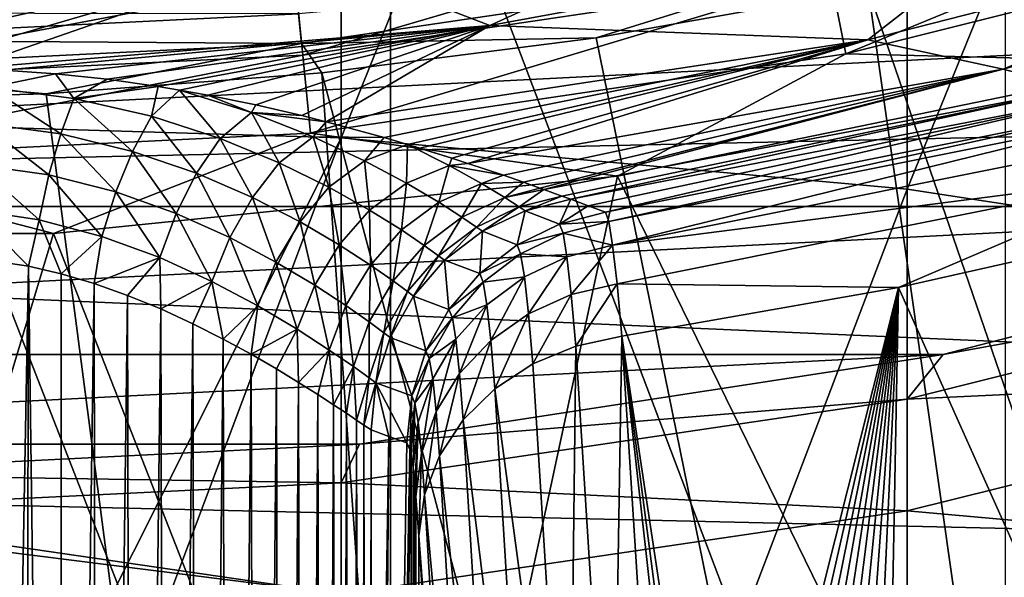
# Model space of a CAD drawing. Header units: metres. Extents: x -22 to 73, y -229 to 22.
# Tile 115 of 256: x 0.54 to 2.65, y -12.72 to -11.53. Entities that reach past the tile are written whole.
import ezdxf

# ---------------------------------------------------------------- set-up
doc = ezdxf.new("R2010")
doc.units = ezdxf.units.M
doc.layers.add('solid_509500_SW0001', color=7, linetype='CONTINUOUS')

msp = doc.modelspace()

# ---------------------------------------------------------------- linework, layer by layer
at = {"layer": 'solid_509500_SW0001'}
for points in [[(1.225214, -8.645655, 302.225677), (0, -11.742296, 304.866394), (0, -11.207863, 304.448029)], [(1.225214, -11.77914, 304.818817), (0, -11.742296, 304.866394), (1.225214, -8.645655, 302.225677)], [(1.225214, -11.77914, 304.818817), (1.225214, -8.645655, 302.225677), (2.438629, -8.764866, 302.09082)], [(2.438629, -11.889318, 304.676483), (1.225214, -11.77914, 304.818817), (2.438629, -8.764866, 302.09082)], [(2.438629, -11.889318, 304.676483), (2.438629, -8.764866, 302.09082), (3.628558, -8.962275, 301.867493)], [(3.628558, -12.071769, 304.440765), (2.438629, -11.889318, 304.676483), (3.628558, -8.962275, 301.867493)], [(16.564871, -11.472904, 0.034086), (-17.07584, -10.697577, 0.034086), (-16.047346, -12.18627, 0.034086)], [(1.330785, -14.237582, 308.443176), (1.330785, -10.862916, 306.002411), (0, -10.824111, 306.052551)], [(0, -13.361526, 307.918732), (1.330785, -14.237582, 308.443176), (0, -10.824111, 306.052551)], [(2.649518, -14.343637, 308.286011), (2.649518, -10.978977, 305.852478), (1.330785, -10.862916, 306.002411)], [(1.330785, -14.237582, 308.443176), (2.649518, -14.343637, 308.286011), (1.330785, -10.862916, 306.002411)], [(2.274327, -11.433814, 120.50412), (3.384085, -11.155834, 120.50412), (2.307207, -11.599112, 120.458946)], [(3.384085, -11.155834, 120.50412), (3.433009, -11.317113, 120.458946), (2.307207, -11.599112, 120.458946)], [(1.13562, -11.380792, 103.574371), (2.260008, -11.211799, 103.574371), (1.544287, -11.53828, 103.8088)], [(2.260008, -11.211799, 103.574371), (2.655632, -11.334212, 103.8088), (1.544287, -11.53828, 103.8088)], [(18.430916, -12.905476), (-18.430916, -12.905476), (-19.485569, -11.250006)], [(19.485569, -11.250006), (18.430916, -12.905476), (-19.485569, -11.250006)], [(1.127167, -11.444324, 120.577904), (2.24348, -11.278734, 120.577904), (1.142666, -11.601681, 120.50412)], [(2.24348, -11.278734, 120.577904), (2.274327, -11.433814, 120.50412), (1.142666, -11.601681, 120.50412)], [(2.354362, -11.569128, 104.071968), (2.655632, -11.334212, 103.8088), (3.494905, -11.277118, 104.071968)], [(2.354362, -11.569128, 104.071968), (3.494905, -11.277118, 104.071968), (2.644871, -11.631691, 104.357529)], [(3.494905, -11.277118, 104.071968), (3.770629, -11.316976, 104.357529), (2.644871, -11.631691, 104.357529)], [(2.354362, -11.569128, 104.071968), (1.544287, -11.53828, 103.8088), (2.655632, -11.334212, 103.8088)], [(2.307207, -11.599112, 120.458946), (3.433009, -11.317113, 120.458946), (3.009032, -11.616614, 120.443748)], [(2.932623, -11.326458, 120.188515), (2.355184, -11.460456, 120.188515), (5.619987, -20.974077, 120.013718)], [(2.644871, -11.631691, 104.357529), (3.770629, -11.316976, 104.357529), (2.803621, -11.673291, 104.658592)], [(1.13562, -11.380792, 103.574371), (0.280228, -11.63123, 103.800003), (0, -11.634605, 103.800003)], [(0.000009, -11.43731, 103.574371), (1.13562, -11.380792, 103.574371), (0, -11.634605, 103.800003)], [(1.13562, -11.380792, 103.574371), (0.417723, -11.631209, 103.805489), (0.280228, -11.63123, 103.800003)], [(1.13562, -11.380792, 103.574371), (1.544287, -11.53828, 103.8088), (0.417723, -11.631209, 103.805489)], [(1.133983, -11.51352, 120.161057), (1.140241, -11.577061, 120.182159), (2.269501, -11.409551, 120.182159)], [(2.269501, -11.409551, 120.182159), (1.140241, -11.577061, 120.182159), (1.771698, -11.565034, 120.188515)], [(2.269501, -11.409551, 120.182159), (1.771698, -11.565034, 120.188515), (2.355184, -11.460456, 120.188515)], [(1.142666, -11.601681, 120.50412), (2.274327, -11.433814, 120.50412), (1.159185, -11.769404, 120.458946)], [(2.274327, -11.433814, 120.50412), (2.307207, -11.599112, 120.458946), (1.159185, -11.769404, 120.458946)], [(1.127167, -11.444324, 120.577904), (1.142666, -11.601681, 120.50412), (0, -11.657816, 120.50412)], [(0, -11.499698, 120.577904), (1.127167, -11.444324, 120.577904), (0, -11.657816, 120.50412)], [(2.355184, -11.460456, 120.188515), (1.771698, -11.565034, 120.188515), (3.77059, -21.384079, 120.013718)], [(2.355184, -11.460456, 120.188515), (3.77059, -21.384079, 120.013718), (5.619987, -20.974077, 120.013718)], [(16.564871, -11.472904, 0.034086), (-16.047346, -12.18627, 0.034086), (15.468911, -12.912601, 0.034086)], [(-4.929452, -11.48697, 164.443756), (-3.742045, -11.926739, 164.443756), (4.929452, -11.48697, 164.443756)], [(-3.742045, -11.926739, 164.443756), (3.742045, -11.926739, 164.443756), (4.929452, -11.48697, 164.443756)], [(0, -11.511687, 120.126259), (0, -11.569229, 120.161057), (1.133983, -11.51352, 120.161057)], [(1.133983, -11.51352, 120.161057), (0, -11.569229, 120.161057), (1.140241, -11.577061, 120.182159)], [(0.500805, -11.63428, 103.814056), (0.417723, -11.631209, 103.805489), (1.544287, -11.53828, 103.8088)], [(0.612329, -11.641983, 103.831947), (0.500805, -11.63428, 103.814056), (1.544287, -11.53828, 103.8088)], [(0.723203, -11.653723, 103.857475), (0.612329, -11.641983, 103.831947), (1.544287, -11.53828, 103.8088)], [(0.832484, -11.669148, 103.890747), (0.723203, -11.653723, 103.857475), (1.544287, -11.53828, 103.8088)], [(0.878286, -11.676702, 103.907249), (0.832484, -11.669148, 103.890747), (1.544287, -11.53828, 103.8088)], [(0.939228, -11.687719, 103.931717), (0.878286, -11.676702, 103.907249), (1.544287, -11.53828, 103.8088)], [(1.042362, -11.708772, 103.980209), (0.939228, -11.687719, 103.931717), (1.544287, -11.53828, 103.8088)], [(1.042362, -11.708772, 103.980209), (1.544287, -11.53828, 103.8088), (1.140576, -11.731542, 104.035835)], [(1.140576, -11.731542, 104.035835), (1.544287, -11.53828, 103.8088), (1.193368, -11.744829, 104.070145)], [(1.193368, -11.744829, 104.070145), (1.544287, -11.53828, 103.8088), (2.354362, -11.569128, 104.071968)], [(0, -11.569229, 120.161057), (0, -11.633077, 120.182159), (1.140241, -11.577061, 120.182159)], [(1.140241, -11.577061, 120.182159), (1.183665, -11.639926, 120.188515), (1.771698, -11.565034, 120.188515)], [(1.771698, -11.565034, 120.188515), (1.183665, -11.639926, 120.188515), (3.77059, -21.384079, 120.013718)], [(1.317213, -11.778747, 104.165459), (1.193368, -11.744829, 104.070145), (2.354362, -11.569128, 104.071968)], [(1.367091, -11.793399, 104.210938), (1.317213, -11.778747, 104.165459), (2.354362, -11.569128, 104.071968)], [(1.393907, -11.80151, 104.237488), (1.367091, -11.793399, 104.210938), (2.354362, -11.569128, 104.071968)], [(1.393907, -11.80151, 104.237488), (2.354362, -11.569128, 104.071968), (1.462238, -11.822879, 104.313133)], [(2.354362, -11.569128, 104.071968), (1.497096, -11.834171, 104.357193), (1.462238, -11.822879, 104.313133)], [(2.354362, -11.569128, 104.071968), (2.644871, -11.631691, 104.357529), (1.497096, -11.834171, 104.357193)], [(1.140241, -11.577061, 120.182159), (0, -11.633077, 120.182159), (0.592593, -11.684937, 120.188515)], [(1.140241, -11.577061, 120.182159), (0.592593, -11.684937, 120.188515), (1.183665, -11.639926, 120.188515)], [(1.142666, -11.601681, 120.50412), (1.159185, -11.769404, 120.458946), (0, -11.826352, 120.458946)], [(0, -11.657816, 120.50412), (1.142666, -11.601681, 120.50412), (0, -11.826352, 120.458946)], [(1.159185, -11.769404, 120.458946), (2.307207, -11.599112, 120.458946), (1.817867, -11.861506, 120.443748)], [(2.307207, -11.599112, 120.458946), (3.009032, -11.616614, 120.443748), (1.817867, -11.861506, 120.443748)], [(0, -11.633077, 120.182159), (0, -11.699954, 120.188515), (0.592593, -11.684937, 120.188515)], [(1.573231, -11.859667, 104.471664), (1.497096, -11.834171, 104.357193), (2.644871, -11.631691, 104.357529)], [(1.616229, -11.874542, 104.55307), (1.573231, -11.859667, 104.471664), (2.644871, -11.631691, 104.357529)], [(1.616229, -11.874542, 104.55307), (2.644871, -11.631691, 104.357529), (1.651273, -11.886919, 104.635254)], [(2.644871, -11.631691, 104.357529), (1.659802, -11.889974, 104.658684), (1.651273, -11.886919, 104.635254)], [(2.644871, -11.631691, 104.357529), (2.803621, -11.673291, 104.658592), (1.659802, -11.889974, 104.658684)], [(1.817867, -11.861506, 120.443748), (3.009032, -11.616614, 120.443748), (2.731303, -13.730986, 120.443748)], [(0.470784, -11.671472, 103.856514), (0.500805, -11.63428, 103.814056), (0.612329, -11.641983, 103.831947)], [(0.470784, -11.671472, 103.856514), (0.612329, -11.641983, 103.831947), (0.652291, -11.694654, 103.899551)], [(1.183665, -11.639926, 120.188515), (0.592593, -11.684937, 120.188515), (1.892496, -21.631334, 120.013718)], [(0.652291, -11.694654, 103.899551), (0.612329, -11.641983, 103.831947), (0.723203, -11.653723, 103.857475)], [(0.652291, -11.694654, 103.899551), (0.723203, -11.653723, 103.857475), (0.832484, -11.669148, 103.890747)], [(1.183665, -11.639926, 120.188515), (1.892496, -21.631334, 120.013718), (3.77059, -21.384079, 120.013718)], [(0.470784, -11.671472, 103.856514), (0.623884, -11.770895, 103.960869), (0.456882, -11.748294, 103.921959)], [(0.470784, -11.671472, 103.856514), (0.652291, -11.694654, 103.899551), (0.623884, -11.770895, 103.960869)], [(0.652291, -11.694654, 103.899551), (0.832484, -11.669148, 103.890747), (0.818286, -11.732794, 103.96772)], [(0.818286, -11.732794, 103.96772), (0.832484, -11.669148, 103.890747), (0.878286, -11.676702, 103.907249)], [(1.698645, -11.904052, 104.800537), (1.659802, -11.889974, 104.658684), (2.803621, -11.673291, 104.658592)], [(1.698645, -11.904052, 104.800537), (2.803621, -11.673291, 104.658592), (1.717892, -11.911056, 104.965096)], [(2.803621, -11.673291, 104.658592), (2.861905, -11.689051, 104.965096), (1.717892, -11.911056, 104.965096)], [(0.592593, -11.684937, 120.188515), (0, -11.699954, 120.188515), (1.892496, -21.631334, 120.013718)], [(0.652291, -11.694654, 103.899551), (0.777639, -11.808249, 104.022766), (0.623884, -11.770895, 103.960869)], [(0.652291, -11.694654, 103.899551), (0.818286, -11.732794, 103.96772), (0.777639, -11.808249, 104.022766)], [(0.818286, -11.732794, 103.96772), (0.878286, -11.676702, 103.907249), (0.965387, -11.780418, 104.056274)], [(1.032738, -11.724768, 104.004074), (0.878286, -11.676702, 103.907249), (0.939228, -11.687719, 103.931717)], [(1.032738, -11.724768, 104.004074), (0.965387, -11.780418, 104.056274), (0.878286, -11.676702, 103.907249)], [(1.032738, -11.724768, 104.004074), (0.939228, -11.687719, 103.931717), (1.042362, -11.708772, 103.980209)], [(1.754775, -11.925028, 106.061821), (1.717892, -11.911056, 104.965096), (2.861905, -11.689051, 104.965096)], [(1.754775, -11.925028, 106.061821), (2.861905, -11.689051, 104.965096), (1.791715, -11.93892, 107.160149)], [(2.939438, -11.709302, 107.160149), (1.791715, -11.93892, 107.160149), (2.861905, -11.689051, 104.965096)], [(0, -11.699954, 120.188515), (0, -21.713963, 120.013718), (1.892496, -21.631334, 120.013718)], [(1.032738, -11.724768, 104.004074), (1.042362, -11.708772, 103.980209), (1.140576, -11.731542, 104.035835)], [(2.939438, -11.709302, 107.160149), (1.798886, -11.958392, 107.411743), (1.791715, -11.93892, 107.160149)], [(2.939438, -11.709302, 107.160149), (2.949342, -11.727778, 107.411819), (1.798886, -11.958392, 107.411743)], [(0.818286, -11.732794, 103.96772), (0.915111, -11.855214, 104.103729), (0.777639, -11.808249, 104.022766)], [(0.818286, -11.732794, 103.96772), (0.965387, -11.780418, 104.056274), (0.915111, -11.855214, 104.103729)], [(1.032738, -11.724768, 104.004074), (1.092254, -11.832633, 104.160843), (0.965387, -11.780418, 104.056274)], [(1.032738, -11.724768, 104.004074), (1.140576, -11.731542, 104.035835), (1.193368, -11.744829, 104.070145)], [(1.032738, -11.724768, 104.004074), (1.193368, -11.744829, 104.070145), (1.164854, -11.776788, 104.117157)], [(1.032738, -11.724768, 104.004074), (1.164854, -11.776788, 104.117157), (1.092254, -11.832633, 104.160843)], [(1.807291, -12.009788, 107.659584), (1.798886, -11.958392, 107.411743), (2.949342, -11.727778, 107.411819)], [(2.964309, -11.77772, 107.65966), (1.807291, -12.009788, 107.659584), (2.949342, -11.727778, 107.411819)], [(1.225214, -11.77914, 304.818817), (0, -14.22024, 306.688843), (0, -11.742296, 304.866394)], [(0.456882, -11.748294, 103.921959), (0.598581, -11.858959, 104.005409), (0.44462, -11.837023, 103.970482)], [(0.456882, -11.748294, 103.921959), (0.623884, -11.770895, 103.960869), (0.598581, -11.858959, 104.005409)], [(1.164854, -11.776788, 104.117157), (1.193368, -11.744829, 104.070145), (1.317213, -11.778747, 104.165459)], [(0, -11.826352, 120.458946), (1.159185, -11.769404, 120.458946), (0.60805, -11.984585, 120.443748)], [(1.225214, -11.77914, 304.818817), (0, -15.041137, 307.252319), (0, -14.22024, 306.688843)], [(1.225214, -15.074804, 307.202423), (0, -15.041137, 307.252319), (1.225214, -11.77914, 304.818817)], [(0.623884, -11.770895, 103.960869), (0.741738, -11.895417, 104.061356), (0.598581, -11.858959, 104.005409)], [(1.159185, -11.769404, 120.458946), (1.817867, -11.861506, 120.443748), (0.60805, -11.984585, 120.443748)], [(0.623884, -11.770895, 103.960869), (0.777639, -11.808249, 104.022766), (0.741738, -11.895417, 104.061356)], [(0.965387, -11.780418, 104.056274), (1.034932, -11.90707, 104.200142), (0.915111, -11.855214, 104.103729)], [(0.965387, -11.780418, 104.056274), (1.092254, -11.832633, 104.160843), (1.034932, -11.90707, 104.200142)], [(1.164854, -11.776788, 104.117157), (1.199083, -11.885098, 104.278084), (1.092254, -11.832633, 104.160843)], [(1.164854, -11.776788, 104.117157), (1.317213, -11.778747, 104.165459), (1.275388, -11.828449, 104.242744)], [(1.164854, -11.776788, 104.117157), (1.275388, -11.828449, 104.242744), (1.199083, -11.885098, 104.278084)], [(1.225214, -15.074804, 307.202423), (1.225214, -11.77914, 304.818817), (2.438629, -11.889318, 304.676483)], [(1.275388, -11.828449, 104.242744), (1.317213, -11.778747, 104.165459), (1.367091, -11.793399, 104.210938)], [(2.964309, -11.77772, 107.65966), (2.984042, -11.858289, 107.898842), (1.807291, -12.009788, 107.659584)], [(1.275388, -11.828449, 104.242744), (1.367091, -11.793399, 104.210938), (1.364972, -11.876286, 104.377808)], [(1.456704, -11.838785, 104.35273), (1.364972, -11.876286, 104.377808), (1.367091, -11.793399, 104.210938)], [(1.393907, -11.80151, 104.237488), (1.462238, -11.822879, 104.313133), (1.367091, -11.793399, 104.210938)], [(1.456704, -11.838785, 104.35273), (1.367091, -11.793399, 104.210938), (1.462238, -11.822879, 104.313133)], [(0.777639, -11.808249, 104.022766), (0.871402, -11.941628, 104.1353), (0.741738, -11.895417, 104.061356)], [(0.777639, -11.808249, 104.022766), (0.915111, -11.855214, 104.103729), (0.871402, -11.941628, 104.1353)], [(1.456704, -11.838785, 104.35273), (1.462238, -11.822879, 104.313133), (1.497096, -11.834171, 104.357193)], [(0, -11.826352, 120.458946), (0.60805, -11.984585, 120.443748), (-0.60805, -11.984585, 120.443748)], [(0.44462, -11.837023, 103.970482), (0.577432, -11.955194, 104.031326), (0.434508, -11.933976, 104.000061)], [(0.44462, -11.837023, 103.970482), (0.598581, -11.858959, 104.005409), (0.577432, -11.955194, 104.031326)], [(1.092254, -11.832633, 104.160843), (1.136983, -11.959546, 104.309219), (1.034932, -11.90707, 104.200142)], [(1.092254, -11.832633, 104.160843), (1.199083, -11.885098, 104.278084), (1.136983, -11.959546, 104.309219)], [(1.275388, -11.828449, 104.242744), (1.286263, -11.934108, 104.405167), (1.199083, -11.885098, 104.278084)], [(1.275388, -11.828449, 104.242744), (1.364972, -11.876286, 104.377808), (1.286263, -11.934108, 104.405167)], [(1.456704, -11.838785, 104.35273), (1.434314, -11.91746, 104.51989), (1.364972, -11.876286, 104.377808)], [(1.456704, -11.838785, 104.35273), (1.526162, -11.877535, 104.501244), (1.434314, -11.91746, 104.51989)], [(1.456704, -11.838785, 104.35273), (1.497096, -11.834171, 104.357193), (1.573231, -11.859667, 104.471664)], [(1.456704, -11.838785, 104.35273), (1.573231, -11.859667, 104.471664), (1.526162, -11.877535, 104.501244)], [(0.598581, -11.858959, 104.005409), (0.712075, -11.990685, 104.081886), (0.577432, -11.955194, 104.031326)], [(0.598581, -11.858959, 104.005409), (0.741738, -11.895417, 104.061356), (0.712075, -11.990685, 104.081886)], [(0.60805, -11.984585, 120.443748), (1.817867, -11.861506, 120.443748), (1.372323, -13.932577, 120.443748)], [(0.915111, -11.855214, 104.103729), (0.986121, -11.993077, 104.22448), (0.871402, -11.941628, 104.1353)], [(0.915111, -11.855214, 104.103729), (1.034932, -11.90707, 104.200142), (0.986121, -11.993077, 104.22448)], [(1.817867, -11.861506, 120.443748), (2.731303, -13.730986, 120.443748), (1.372323, -13.932577, 120.443748)], [(1.526162, -11.877535, 104.501244), (1.573231, -11.859667, 104.471664), (1.616229, -11.874542, 104.55307)], [(1.807291, -12.009788, 107.659584), (2.984042, -11.858289, 107.898842), (1.816748, -12.092239, 107.898773)], [(1.816748, -12.092239, 107.898773), (2.984042, -11.858289, 107.898842), (2.420497, -12.100546, 108.125244)], [(2.984042, -11.858289, 107.898842), (3.00815, -11.968001, 108.125244), (2.420497, -12.100546, 108.125244)], [(1.199083, -11.885098, 104.278084), (1.221266, -12.008911, 104.428566), (1.136983, -11.959546, 104.309219)], [(1.199083, -11.885098, 104.278084), (1.286263, -11.934108, 104.405167), (1.221266, -12.008911, 104.428566)], [(1.364972, -11.876286, 104.377808), (1.354221, -11.976619, 104.539787), (1.286263, -11.934108, 104.405167)], [(1.364972, -11.876286, 104.377808), (1.434314, -11.91746, 104.51989), (1.354221, -11.976619, 104.539787)], [(1.526162, -11.877535, 104.501244), (1.484191, -11.949543, 104.66684), (1.434314, -11.91746, 104.51989)], [(1.526162, -11.877535, 104.501244), (1.576048, -11.907526, 104.654228), (1.484191, -11.949543, 104.66684)], [(1.526162, -11.877535, 104.501244), (1.616229, -11.874542, 104.55307), (1.576048, -11.907526, 104.654228)], [(1.576048, -11.907526, 104.654228), (1.616229, -11.874542, 104.55307), (1.651273, -11.886919, 104.635254)], [(0.741738, -11.895417, 104.061356), (0.836074, -12.03608, 104.149681), (0.712075, -11.990685, 104.081886)], [(0.741738, -11.895417, 104.061356), (0.871402, -11.941628, 104.1353), (0.836074, -12.03608, 104.149681)], [(1.034932, -11.90707, 104.200142), (1.085381, -12.045568, 104.326729), (0.986121, -11.993077, 104.22448)], [(1.034932, -11.90707, 104.200142), (1.136983, -11.959546, 104.309219), (1.085381, -12.045568, 104.326729)], [(2.438629, -15.175482, 307.053223), (1.225214, -15.074804, 307.202423), (2.438629, -11.889318, 304.676483)], [(1.576048, -11.907526, 104.654228), (1.515166, -11.970741, 104.816895), (1.484191, -11.949543, 104.66684)], [(1.576048, -11.907526, 104.654228), (1.606991, -11.927251, 104.810051), (1.515166, -11.970741, 104.816895)], [(1.576048, -11.907526, 104.654228), (1.651273, -11.886919, 104.635254), (1.659802, -11.889974, 104.658684)], [(1.576048, -11.907526, 104.654228), (1.659802, -11.889974, 104.658684), (1.606991, -11.927251, 104.810051)], [(1.606991, -11.927251, 104.810051), (1.659802, -11.889974, 104.658684), (1.698645, -11.904052, 104.800537)], [(1.606991, -11.927251, 104.810051), (1.698645, -11.904052, 104.800537), (1.619781, -11.935573, 104.966942)], [(1.619781, -11.935573, 104.966942), (1.698645, -11.904052, 104.800537), (1.717892, -11.911056, 104.965096)], [(2.438629, -15.175482, 307.053223), (2.438629, -11.889318, 304.676483), (3.628558, -12.071769, 304.440765)], [(-3.742045, -11.926739, 164.443756), (-2.516222, -12.244126, 164.443756), (3.742045, -11.926739, 164.443756)], [(-2.516222, -12.244126, 164.443756), (2.516222, -12.244126, 164.443756), (3.742045, -11.926739, 164.443756)], [(1.434314, -11.91746, 104.51989), (1.403438, -12.009962, 104.679855), (1.354221, -11.976619, 104.539787)], [(1.434314, -11.91746, 104.51989), (1.484191, -11.949543, 104.66684), (1.403438, -12.009962, 104.679855)], [(1.606991, -11.927251, 104.810051), (1.527965, -11.979715, 104.968208), (1.515166, -11.970741, 104.816895)], [(1.606991, -11.927251, 104.810051), (1.619781, -11.935573, 104.966942), (1.527965, -11.979715, 104.968208)], [(1.619781, -11.935573, 104.966942), (1.717892, -11.911056, 104.965096), (1.69359, -11.964089, 107.163269)], [(1.754775, -11.925028, 106.061821), (1.69359, -11.964089, 107.163269), (1.717892, -11.911056, 104.965096)], [(1.754775, -11.925028, 106.061821), (1.791715, -11.93892, 107.160149), (1.69359, -11.964089, 107.163269)], [(2.516222, -12.244126, 164.443756), (3.742039, -11.926741, 255.443756), (3.742045, -11.926739, 164.443756)], [(2.516222, -12.244126, 164.443756), (2.516232, -12.244124, 255.443756), (3.742039, -11.926741, 255.443756)], [(3.742039, -11.926741, 255.443756), (2.516232, -12.244124, 255.443756), (3.628558, -12.042295, 257.917755)], [(0.434508, -11.933976, 104.000061), (0.55509, -12.054189, 104.035812), (0.419273, -12.034335, 104.008408)], [(0.434508, -11.933976, 104.000061), (0.577432, -11.955194, 104.031326), (0.55509, -12.054189, 104.035812)], [(0.871402, -11.941628, 104.1353), (0.94785, -12.087093, 104.232849), (0.836074, -12.03608, 104.149681)], [(0.871402, -11.941628, 104.1353), (0.986121, -11.993077, 104.22448), (0.94785, -12.087093, 104.232849)], [(1.286263, -11.934108, 104.405167), (1.287769, -12.052004, 104.556168), (1.221266, -12.008911, 104.428566)], [(1.286263, -11.934108, 104.405167), (1.354221, -11.976619, 104.539787), (1.287769, -12.052004, 104.556168)], [(1.484191, -11.949543, 104.66684), (1.434201, -12.032104, 104.823547), (1.403438, -12.009962, 104.679855)], [(1.484191, -11.949543, 104.66684), (1.515166, -11.970741, 104.816895), (1.434201, -12.032104, 104.823547)], [(1.527965, -11.979715, 104.968208), (1.619781, -11.935573, 104.966942), (1.602545, -12.008537, 107.165894)], [(1.619781, -11.935573, 104.966942), (1.69359, -11.964089, 107.163269), (1.602545, -12.008537, 107.165894)], [(1.798886, -11.958392, 107.411743), (1.69359, -11.964089, 107.163269), (1.791715, -11.93892, 107.160149)], [(0.577432, -11.955194, 104.031326), (0.625007, -12.070836, 104.057831), (0.55509, -12.054189, 104.035812)], [(0.577432, -11.955194, 104.031326), (0.712075, -11.990685, 104.081886), (0.625007, -12.070836, 104.057831)], [(1.136983, -11.959546, 104.309219), (1.168684, -12.095343, 104.440117), (1.085381, -12.045568, 104.326729)], [(1.136983, -11.959546, 104.309219), (1.221266, -12.008911, 104.428566), (1.168684, -12.095343, 104.440117)], [(1.515166, -11.970741, 104.816895), (1.446992, -12.041548, 104.968849), (1.434201, -12.032104, 104.823547)], [(1.515166, -11.970741, 104.816895), (1.527965, -11.979715, 104.968208), (1.446992, -12.041548, 104.968849)], [(1.700952, -11.983565, 107.411613), (1.602545, -12.008537, 107.165894), (1.69359, -11.964089, 107.163269)], [(1.700952, -11.983565, 107.411613), (1.69359, -11.964089, 107.163269), (1.798886, -11.958392, 107.411743)], [(1.700952, -11.983565, 107.411613), (1.798886, -11.958392, 107.411743), (1.807291, -12.009788, 107.659584)], [(3.053869, -13.514928, 110.75), (2.420497, -12.100546, 108.125244), (3.00815, -11.968001, 108.125244)], [(-0.60805, -11.984585, 120.443748), (0.60805, -11.984585, 120.443748), (0, -14, 120.443748)], [(0.60805, -11.984585, 120.443748), (1.372323, -13.932577, 120.443748), (0, -14, 120.443748)], [(0.712075, -11.990685, 104.081886), (0.695881, -12.091935, 104.086136), (0.625007, -12.070836, 104.057831)], [(0.712075, -11.990685, 104.081886), (0.836074, -12.03608, 104.149681), (0.695881, -12.091935, 104.086136)], [(1.354221, -11.976619, 104.539787), (1.336495, -12.08602, 104.690063), (1.287769, -12.052004, 104.556168)], [(1.354221, -11.976619, 104.539787), (1.403438, -12.009962, 104.679855), (1.336495, -12.08602, 104.690063)], [(1.446992, -12.041548, 104.968849), (1.527965, -11.979715, 104.968208), (1.522321, -12.070437, 107.167923)], [(1.527965, -11.979715, 104.968208), (1.602545, -12.008537, 107.165894), (1.522321, -12.070437, 107.167923)], [(1.61003, -12.02771, 107.408554), (1.602545, -12.008537, 107.165894), (1.700952, -11.983565, 107.411613)], [(1.61003, -12.02771, 107.408554), (1.700952, -11.983565, 107.411613), (1.709289, -12.03432, 107.656258)], [(1.700952, -11.983565, 107.411613), (1.807291, -12.009788, 107.659584), (1.709289, -12.03432, 107.656258)], [(0.986121, -11.993077, 104.22448), (1.046416, -12.139605, 104.329872), (0.94785, -12.087093, 104.232849)], [(0.986121, -11.993077, 104.22448), (1.085381, -12.045568, 104.326729), (1.046416, -12.139605, 104.329872)], [(1.221266, -12.008911, 104.428566), (1.235466, -12.139103, 104.562935), (1.168684, -12.095343, 104.440117)], [(1.221266, -12.008911, 104.428566), (1.287769, -12.052004, 104.556168), (1.235466, -12.139103, 104.562935)], [(1.403438, -12.009962, 104.679855), (1.367281, -12.108724, 104.828377), (1.336495, -12.08602, 104.690063)], [(1.403438, -12.009962, 104.679855), (1.434201, -12.032104, 104.823547), (1.367281, -12.108724, 104.828377)], [(1.61003, -12.02771, 107.408554), (1.522321, -12.070437, 107.167923), (1.602545, -12.008537, 107.165894)], [(1.709289, -12.03432, 107.656258), (1.807291, -12.009788, 107.659584), (1.718436, -12.115567, 107.892433)], [(1.718436, -12.115567, 107.892433), (1.807291, -12.009788, 107.659584), (1.816748, -12.092239, 107.898773)], [(0.419273, -12.034335, 104.008408), (0.55509, -12.054189, 104.035812), (0.458785, -17.233253, 104.014374)], [(1.434201, -12.032104, 104.823547), (1.380225, -12.118505, 104.968857), (1.367281, -12.108724, 104.828377)], [(1.434201, -12.032104, 104.823547), (1.446992, -12.041548, 104.968849), (1.380225, -12.118505, 104.968857)], [(1.529844, -12.089034, 107.402702), (1.522321, -12.070437, 107.167923), (1.61003, -12.02771, 107.408554)], [(1.529844, -12.089034, 107.402702), (1.61003, -12.02771, 107.408554), (1.618223, -12.077327, 107.647606)], [(1.61003, -12.02771, 107.408554), (1.709289, -12.03432, 107.656258), (1.618223, -12.077327, 107.647606)], [(1.618223, -12.077327, 107.647606), (1.709289, -12.03432, 107.656258), (1.626962, -12.156629, 107.878433)], [(1.709289, -12.03432, 107.656258), (1.718436, -12.115567, 107.892433), (1.626962, -12.156629, 107.878433)], [(0.55509, -12.054189, 104.035812), (0.541943, -17.228405, 104.032295), (0.458785, -17.233253, 104.014374)], [(0.55509, -12.054189, 104.035812), (0.623391, -17.222578, 104.057259), (0.541943, -17.228405, 104.032295)], [(0.55509, -12.054189, 104.035812), (0.625007, -12.070836, 104.057831), (0.623391, -17.222578, 104.057259)], [(0.836074, -12.03608, 104.149681), (0.767298, -12.117285, 104.12133), (0.695881, -12.091935, 104.086136)], [(0.836074, -12.03608, 104.149681), (0.838229, -12.146316, 104.163757), (0.767298, -12.117285, 104.12133)], [(0.836074, -12.03608, 104.149681), (0.94785, -12.087093, 104.232849), (0.838229, -12.146316, 104.163757)], [(1.085381, -12.045568, 104.326729), (1.130699, -12.189826, 104.439323), (1.046416, -12.139605, 104.329872)], [(1.085381, -12.045568, 104.326729), (1.168684, -12.095343, 104.440117), (1.130699, -12.189826, 104.439323)], [(1.287769, -12.052004, 104.556168), (1.285122, -12.173887, 104.693329), (1.235466, -12.139103, 104.562935)], [(1.287769, -12.052004, 104.556168), (1.336495, -12.08602, 104.690063), (1.285122, -12.173887, 104.693329)], [(1.380225, -12.118505, 104.968857), (1.446992, -12.041548, 104.968849), (1.456214, -12.147247, 107.169281)], [(1.446992, -12.041548, 104.968849), (1.522321, -12.070437, 107.167923), (1.456214, -12.147247, 107.169281)], [(2.516232, -12.244124, 255.443756), (2.438629, -12.339725, 257.898376), (3.628558, -12.042295, 257.917755)], [(3.628558, -12.283897, 260.383759), (3.628558, -12.042295, 257.917755), (2.438629, -12.339725, 257.898376)], [(0.625007, -12.070836, 104.057831), (0.695881, -12.091935, 104.086136), (0.623391, -17.222578, 104.057259)], [(1.529844, -12.089034, 107.402702), (1.456214, -12.147247, 107.169281), (1.522321, -12.070437, 107.167923)], [(3.628558, -15.3422, 306.806152), (2.438629, -15.175482, 307.053223), (3.628558, -12.071769, 304.440765)], [(0.695881, -12.091935, 104.086136), (0.702539, -17.215885, 104.089119), (0.623391, -17.222578, 104.057259)], [(0.695881, -12.091935, 104.086136), (0.767298, -12.117285, 104.12133), (0.702539, -17.215885, 104.089119)], [(0.94785, -12.087093, 104.232849), (0.907056, -12.177953, 104.213188), (0.838229, -12.146316, 104.163757)], [(0.94785, -12.087093, 104.232849), (0.972151, -12.210818, 104.268913), (0.907056, -12.177953, 104.213188)], [(0.94785, -12.087093, 104.232849), (1.046416, -12.139605, 104.329872), (0.972151, -12.210818, 104.268913)], [(1.168684, -12.095343, 104.440117), (1.199481, -12.234312, 104.559799), (1.130699, -12.189826, 104.439323)], [(1.168684, -12.095343, 104.440117), (1.235466, -12.139103, 104.562935), (1.199481, -12.234312, 104.559799)], [(1.336495, -12.08602, 104.690063), (1.316907, -12.197231, 104.829308), (1.285122, -12.173887, 104.693329)], [(1.336495, -12.08602, 104.690063), (1.367281, -12.108724, 104.828377), (1.316907, -12.197231, 104.829308)], [(1.463672, -12.16503, 107.394287), (1.456214, -12.147247, 107.169281), (1.529844, -12.089034, 107.402702)], [(1.463672, -12.16503, 107.394287), (1.529844, -12.089034, 107.402702), (1.537814, -12.137047, 107.63398)], [(1.529844, -12.089034, 107.402702), (1.618223, -12.077327, 107.647606), (1.537814, -12.137047, 107.63398)], [(1.537814, -12.137047, 107.63398), (1.618223, -12.077327, 107.647606), (1.546077, -12.213743, 107.85733)], [(1.618223, -12.077327, 107.647606), (1.626962, -12.156629, 107.878433), (1.546077, -12.213743, 107.85733)], [(1.718436, -12.115567, 107.892433), (1.816748, -12.092239, 107.898773), (1.728217, -12.225831, 108.116219)], [(1.728217, -12.225831, 108.116219), (1.816748, -12.092239, 107.898773), (1.827075, -12.204254, 108.125244)], [(1.816748, -12.092239, 107.898773), (2.420497, -12.100546, 108.125244), (1.827075, -12.204254, 108.125244)], [(0.767298, -12.117285, 104.12133), (0.778816, -17.208456, 104.127686), (0.702539, -17.215885, 104.089119)], [(0.767298, -12.117285, 104.12133), (0.838229, -12.146316, 104.163757), (0.778816, -17.208456, 104.127686)], [(1.367281, -12.108724, 104.828377), (1.330433, -12.207389, 104.968208), (1.316907, -12.197231, 104.829308)], [(1.367281, -12.108724, 104.828377), (1.380225, -12.118505, 104.968857), (1.330433, -12.207389, 104.968208)], [(1.330433, -12.207389, 104.968208), (1.380225, -12.118505, 104.968857), (1.40694, -12.23581, 107.169907)], [(1.380225, -12.118505, 104.968857), (1.456214, -12.147247, 107.169281), (1.40694, -12.23581, 107.169907)], [(1.626962, -12.156629, 107.878433), (1.718436, -12.115567, 107.892433), (1.636086, -12.264194, 108.097237)], [(1.718436, -12.115567, 107.892433), (1.728217, -12.225831, 108.116219), (1.636086, -12.264194, 108.097237)], [(2.039672, -13.614256, 110.595047), (1.827075, -12.204254, 108.125244), (2.420497, -12.100546, 108.125244)], [(2.073066, -13.628346, 110.627808), (2.039672, -13.614256, 110.595047), (2.420497, -12.100546, 108.125244)], [(2.108509, -13.639713, 110.656578), (2.073066, -13.628346, 110.627808), (2.420497, -12.100546, 108.125244)], [(2.14564, -13.648422, 110.681389), (2.108509, -13.639713, 110.656578), (2.420497, -12.100546, 108.125244)], [(2.184175, -13.654541, 110.702309), (2.14564, -13.648422, 110.681389), (2.420497, -12.100546, 108.125244)], [(2.223884, -13.658133, 110.719406), (2.184175, -13.654541, 110.702309), (2.420497, -12.100546, 108.125244)], [(2.264577, -13.65924, 110.732727), (2.223884, -13.658133, 110.719406), (2.420497, -12.100546, 108.125244)], [(2.306131, -13.657885, 110.742287), (2.264577, -13.65924, 110.732727), (2.420497, -12.100546, 108.125244)], [(2.348386, -13.654068, 110.74807), (2.306131, -13.657885, 110.742287), (2.420497, -12.100546, 108.125244)], [(2.390967, -13.647808, 110.75), (2.348386, -13.654068, 110.74807), (2.420497, -12.100546, 108.125244)], [(3.053869, -13.514928, 110.75), (2.390967, -13.647808, 110.75), (2.420497, -12.100546, 108.125244)], [(1.046416, -12.139605, 104.329872), (1.032236, -12.243524, 104.330009), (0.972151, -12.210818, 104.268913)], [(1.046416, -12.139605, 104.329872), (1.130699, -12.189826, 104.439323), (1.032236, -12.243524, 104.330009)], [(1.235466, -12.139103, 104.562935), (1.251448, -12.269928, 104.689514), (1.199481, -12.234312, 104.559799)], [(1.235466, -12.139103, 104.562935), (1.285122, -12.173887, 104.693329), (1.251448, -12.269928, 104.689514)], [(1.463672, -12.16503, 107.394287), (1.537814, -12.137047, 107.63398), (1.47135, -12.211038, 107.615944)], [(1.47135, -12.211038, 107.615944), (1.537814, -12.137047, 107.63398), (1.479098, -12.284572, 107.830002)], [(1.537814, -12.137047, 107.63398), (1.546077, -12.213743, 107.85733), (1.479098, -12.284572, 107.830002)], [(0.838229, -12.146316, 104.163757), (0.851647, -17.200428, 104.172714), (0.778816, -17.208456, 104.127686)], [(0.838229, -12.146316, 104.163757), (0.907056, -12.177953, 104.213188), (0.851647, -17.200428, 104.172714)], [(1.463672, -12.16503, 107.394287), (1.40694, -12.23581, 107.169907), (1.456214, -12.147247, 107.169281)], [(1.546077, -12.213743, 107.85733), (1.626962, -12.156629, 107.878433), (1.554486, -12.317762, 108.069092)], [(1.626962, -12.156629, 107.878433), (1.636086, -12.264194, 108.097237), (1.554486, -12.317762, 108.069092)], [(0.907056, -12.177953, 104.213188), (0.920447, -17.191978, 104.223877), (0.851647, -17.200428, 104.172714)], [(0.907056, -12.177953, 104.213188), (0.972151, -12.210818, 104.268913), (0.920447, -17.191978, 104.223877)], [(1.285122, -12.173887, 104.693329), (1.285169, -12.293958, 104.826286), (1.251448, -12.269928, 104.689514)], [(1.285122, -12.173887, 104.693329), (1.316907, -12.197231, 104.829308), (1.285169, -12.293958, 104.826286)], [(1.41422, -12.252587, 107.383659), (1.40694, -12.23581, 107.169907), (1.463672, -12.16503, 107.394287)], [(1.41422, -12.252587, 107.383659), (1.463672, -12.16503, 107.394287), (1.47135, -12.211038, 107.615944)], [(15.468911, -12.912601, 0.034086), (-16.047346, -12.18627, 0.034086), (-14.88947, -13.576676, 0.034086)], [(1.130699, -12.189826, 104.439323), (1.086412, -12.274842, 104.395424), (1.032236, -12.243524, 104.330009)], [(1.130699, -12.189826, 104.439323), (1.134062, -12.303739, 104.463966), (1.086412, -12.274842, 104.395424)], [(1.130699, -12.189826, 104.439323), (1.199481, -12.234312, 104.559799), (1.134062, -12.303739, 104.463966)], [(1.316907, -12.197231, 104.829308), (1.299684, -12.304512, 104.966934), (1.285169, -12.293958, 104.826286)], [(1.316907, -12.197231, 104.829308), (1.330433, -12.207389, 104.968208), (1.299684, -12.304512, 104.966934)], [(0.972151, -12.210818, 104.268913), (0.984657, -17.183294, 104.280785), (0.920447, -17.191978, 104.223877)], [(0.972151, -12.210818, 104.268913), (1.032236, -12.243524, 104.330009), (0.984657, -17.183294, 104.280785)], [(1.299684, -12.304512, 104.966934), (1.330433, -12.207389, 104.968208), (1.376523, -12.332487, 107.169769)], [(1.330433, -12.207389, 104.968208), (1.40694, -12.23581, 107.169907), (1.376523, -12.332487, 107.169769)], [(1.41422, -12.252587, 107.383659), (1.47135, -12.211038, 107.615944), (1.421545, -12.296276, 107.594238)], [(1.421545, -12.296276, 107.594238), (1.47135, -12.211038, 107.615944), (1.428771, -12.366208, 107.797569)], [(1.47135, -12.211038, 107.615944), (1.479098, -12.284572, 107.830002), (1.428771, -12.366208, 107.797569)], [(1.479098, -12.284572, 107.830002), (1.546077, -12.213743, 107.85733), (1.486785, -12.384322, 108.032951)], [(1.546077, -12.213743, 107.85733), (1.554486, -12.317762, 108.069092), (1.486785, -12.384322, 108.032951)], [(1.806244, -13.463715, 110.258766), (1.728217, -12.225831, 108.116219), (1.827075, -12.204254, 108.125244)], [(1.806244, -13.463715, 110.258766), (1.827075, -12.204254, 108.125244), (1.865507, -12.81212, 109.176537)], [(1.98083, -13.577762, 110.517609), (1.865507, -12.81212, 109.176537), (1.827075, -12.204254, 108.125244)], [(2.008761, -13.597398, 110.558281), (1.98083, -13.577762, 110.517609), (1.827075, -12.204254, 108.125244)], [(2.039672, -13.614256, 110.595047), (2.008761, -13.597398, 110.558281), (1.827075, -12.204254, 108.125244)], [(-2.516222, -12.244126, 164.443756), (-1.264612, -12.435865, 164.443756), (2.516222, -12.244126, 164.443756)], [(-1.264612, -12.435865, 164.443756), (1.264612, -12.435865, 164.443756), (2.516222, -12.244126, 164.443756)], [(1.032236, -12.243524, 104.330009), (1.043755, -17.174561, 104.343002), (0.984657, -17.183294, 104.280785)], [(1.032236, -12.243524, 104.330009), (1.086412, -12.274842, 104.395424), (1.043755, -17.174561, 104.343002)], [(1.199481, -12.234312, 104.559799), (1.174871, -12.329427, 104.534416), (1.134062, -12.303739, 104.463966)], [(1.199481, -12.234312, 104.559799), (1.208938, -12.351517, 104.605911), (1.174871, -12.329427, 104.534416)], [(1.199481, -12.234312, 104.559799), (1.251448, -12.269928, 104.689514), (1.208938, -12.351517, 104.605911)], [(2.516232, -12.244124, 255.443756), (1.264604, -12.435866, 255.443756), (2.438629, -12.339725, 257.898376)], [(1.264612, -12.435865, 164.443756), (1.264604, -12.435866, 255.443756), (2.516232, -12.244124, 255.443756)], [(1.264612, -12.435865, 164.443756), (2.516232, -12.244124, 255.443756), (2.516222, -12.244126, 164.443756)], [(1.41422, -12.252587, 107.383659), (1.376523, -12.332487, 107.169769), (1.40694, -12.23581, 107.169907)], [(1.713321, -13.501808, 110.23999), (1.636086, -12.264194, 108.097237), (1.728217, -12.225831, 108.116219)], [(1.806244, -13.463715, 110.258766), (1.713321, -13.501808, 110.23999), (1.728217, -12.225831, 108.116219)], [(1.383512, -12.348126, 107.371246), (1.376523, -12.332487, 107.169769), (1.41422, -12.252587, 107.383659)], [(1.383512, -12.348126, 107.371246), (1.41422, -12.252587, 107.383659), (1.421545, -12.296276, 107.594238)], [(1.713321, -13.501808, 110.23999), (1.554486, -12.317762, 108.069092), (1.636086, -12.264194, 108.097237)], [(1.086412, -12.274842, 104.395424), (1.097267, -17.165968, 104.409996), (1.043755, -17.174561, 104.343002)], [(1.086412, -12.274842, 104.395424), (1.134062, -12.303739, 104.463966), (1.097267, -17.165968, 104.409996)], [(1.251448, -12.269928, 104.689514), (1.236598, -12.369864, 104.677979), (1.208938, -12.351517, 104.605911)], [(1.251448, -12.269928, 104.689514), (1.258176, -12.384392, 104.750244), (1.236598, -12.369864, 104.677979)], [(1.251448, -12.269928, 104.689514), (1.285169, -12.293958, 104.826286), (1.258176, -12.384392, 104.750244)], [(1.428771, -12.366208, 107.797569), (1.479098, -12.284572, 107.830002), (1.435778, -12.461126, 107.990295)], [(1.479098, -12.284572, 107.830002), (1.486785, -12.384322, 108.032951), (1.435778, -12.461126, 107.990295)], [(2.438629, -12.579435, 260.345062), (3.628558, -12.283897, 260.383759), (2.438629, -12.339725, 257.898376)], [(3.628558, -12.685536, 262.828796), (3.628558, -12.283897, 260.383759), (2.438629, -12.579435, 260.345062)], [(1.134062, -12.303739, 104.463966), (1.144775, -17.157719, 104.481224), (1.097267, -17.165968, 104.409996)], [(1.134062, -12.303739, 104.463966), (1.174871, -12.329427, 104.534416), (1.144775, -17.157719, 104.481224)], [(1.285169, -12.293958, 104.826286), (1.273966, -12.395149, 104.822388), (1.258176, -12.384392, 104.750244)], [(1.285169, -12.293958, 104.826286), (1.299684, -12.304512, 104.966934), (1.273966, -12.395149, 104.822388)], [(1.299684, -12.304512, 104.966934), (1.289257, -12.40575, 104.965103), (1.273966, -12.395149, 104.822388)], [(1.327713, -12.419573, 106.066338), (1.289257, -12.40575, 104.965103), (1.299684, -12.304512, 104.966934)], [(1.299684, -12.304512, 104.966934), (1.376523, -12.332487, 107.169769), (1.366214, -12.433308, 107.168877)], [(1.327713, -12.419573, 106.066338), (1.299684, -12.304512, 104.966934), (1.366214, -12.433308, 107.168877)], [(1.383512, -12.348126, 107.371246), (1.421545, -12.296276, 107.594238), (1.390436, -12.389278, 107.569733)], [(1.390436, -12.389278, 107.569733), (1.421545, -12.296276, 107.594238), (1.39716, -12.455308, 107.761353)], [(1.421545, -12.296276, 107.594238), (1.428771, -12.366208, 107.797569), (1.39716, -12.455308, 107.761353)], [(1.174871, -12.329427, 104.534416), (1.185943, -17.149981, 104.556099), (1.144775, -17.157719, 104.481224)], [(1.174871, -12.329427, 104.534416), (1.208938, -12.351517, 104.605911), (1.185943, -17.149981, 104.556099)], [(1.630947, -13.555336, 110.211914), (1.486785, -12.384322, 108.032951), (1.554486, -12.317762, 108.069092)], [(1.713321, -13.501808, 110.23999), (1.630947, -13.555336, 110.211914), (1.554486, -12.317762, 108.069092)], [(1.264604, -12.435866, 255.443756), (1.225214, -12.519338, 257.886688), (2.438629, -12.339725, 257.898376)], [(2.438629, -12.579435, 260.345062), (2.438629, -12.339725, 257.898376), (1.225214, -12.519338, 257.886688)], [(1.372791, -12.447686, 107.357201), (1.366214, -12.433308, 107.168877), (1.376523, -12.332487, 107.169769)], [(1.372791, -12.447686, 107.357201), (1.376523, -12.332487, 107.169769), (1.383512, -12.348126, 107.371246)], [(1.372791, -12.447686, 107.357201), (1.383512, -12.348126, 107.371246), (1.374959, -12.457781, 107.419289)], [(1.383512, -12.348126, 107.371246), (1.379293, -12.486233, 107.543396), (1.374959, -12.457781, 107.419289)], [(1.383512, -12.348126, 107.371246), (1.390436, -12.389278, 107.569733), (1.379293, -12.486233, 107.543396)], [(1.208938, -12.351517, 104.605911), (1.220511, -17.142908, 104.634079), (1.185943, -17.149981, 104.556099)], [(1.208938, -12.351517, 104.605911), (1.236598, -12.369864, 104.677979), (1.220511, -17.142908, 104.634079)], [(1.236598, -12.369864, 104.677979), (1.248268, -17.136646, 104.714577), (1.220511, -17.142908, 104.634079)], [(1.236598, -12.369864, 104.677979), (1.258176, -12.384392, 104.750244), (1.248268, -17.136646, 104.714577)], [(1.39716, -12.455308, 107.761353), (1.428771, -12.366208, 107.797569), (1.40357, -12.545005, 107.942894)], [(1.428771, -12.366208, 107.797569), (1.435778, -12.461126, 107.990295), (1.40357, -12.545005, 107.942894)], [(1.258176, -12.384392, 104.750244), (1.269047, -17.131313, 104.797012), (1.248268, -17.136646, 104.714577)], [(1.258176, -12.384392, 104.750244), (1.273966, -12.395149, 104.822388), (1.269047, -17.131313, 104.797012)], [(1.379293, -12.486233, 107.543396), (1.390436, -12.389278, 107.569733), (1.383515, -12.525146, 107.664307)], [(1.390436, -12.389278, 107.569733), (1.385569, -12.548333, 107.723122), (1.383515, -12.525146, 107.664307)], [(1.390436, -12.389278, 107.569733), (1.39716, -12.455308, 107.761353), (1.385569, -12.548333, 107.723122)], [(1.562563, -13.622063, 110.175728), (1.435778, -12.461126, 107.990295), (1.486785, -12.384322, 108.032951)], [(1.630947, -13.555336, 110.211914), (1.562563, -13.622063, 110.175728), (1.486785, -12.384322, 108.032951)], [(1.273966, -12.395149, 104.822388), (1.282729, -17.126984, 104.880737), (1.269047, -17.131313, 104.797012)], [(1.273966, -12.395149, 104.822388), (1.289257, -12.40575, 104.965103), (1.282729, -17.126984, 104.880737)], [(1.289257, -12.40575, 104.965103), (1.289257, -14.764734, 104.965103), (1.282729, -17.126984, 104.880737)], [(1.327713, -12.419573, 106.066338), (1.289257, -14.764734, 104.965103), (1.289257, -12.40575, 104.965103)], [(1.327713, -12.419573, 106.066338), (1.289257, -17.123735, 104.965103), (1.289257, -14.764734, 104.965103)], [(1.327713, -12.419573, 106.066338), (1.366214, -12.433308, 107.168877), (1.289257, -17.123735, 104.965103)], [(1.372791, -12.447686, 107.357201), (1.289257, -17.123735, 104.965103), (1.366214, -12.433308, 107.168877)], [(-1.264612, -12.435865, 164.443756), (0, -12.5, 164.443756), (1.264612, -12.435865, 164.443756)], [(0, -12.5, 164.443756), (1.264604, -12.435866, 255.443756), (1.264612, -12.435865, 164.443756)], [(1.264604, -12.435866, 255.443756), (0, -12.5, 255.443756), (1.225214, -12.519338, 257.886688)], [(0, -12.5, 164.443756), (0, -12.5, 255.443756), (1.264604, -12.435866, 255.443756)], [(1.372791, -12.447686, 107.357201), (1.374959, -12.457781, 107.419289), (1.289257, -17.123735, 104.965103)], [(1.385569, -12.548333, 107.723122), (1.39716, -12.455308, 107.761353), (1.391491, -12.632495, 107.892693)], [(1.39716, -12.455308, 107.761353), (1.40357, -12.545005, 107.942894), (1.391491, -12.632495, 107.892693)], [(1.374959, -12.457781, 107.419289), (1.377988, -17.069614, 107.506042), (1.289257, -17.123735, 104.965103)], [(1.374959, -12.457781, 107.419289), (1.379293, -12.486233, 107.543396), (1.377988, -17.069614, 107.506042)], [(1.511024, -13.699203, 110.132927), (1.40357, -12.545005, 107.942894), (1.435778, -12.461126, 107.990295)], [(1.562563, -13.622063, 110.175728), (1.511024, -13.699203, 110.132927), (1.435778, -12.461126, 107.990295)], [(1.379293, -12.486233, 107.543396), (1.383515, -12.525146, 107.664307), (1.377988, -17.069614, 107.506042)], [(1.225214, -12.519338, 257.886688), (0, -12.5, 255.443756), (0, -12.579401, 257.882751)], [(1.225214, -12.757904, 260.321686), (1.225214, -12.519338, 257.886688), (0, -12.579401, 257.882751)], [(1.225214, -12.757904, 260.321686), (2.438629, -12.579435, 260.345062), (1.225214, -12.519338, 257.886688)], [(1.383515, -12.525146, 107.664307), (1.385569, -12.548333, 107.723122), (1.377988, -17.069614, 107.506042)], [(1.385569, -12.548333, 107.723122), (1.391491, -12.632495, 107.892693), (1.377988, -17.069614, 107.506042)], [(1.478482, -13.783534, 110.085304), (1.391491, -12.632495, 107.892693), (1.40357, -12.545005, 107.942894)], [(1.511024, -13.699203, 110.132927), (1.478482, -13.783534, 110.085304), (1.40357, -12.545005, 107.942894)], [(1.225214, -12.757904, 260.321686), (0, -12.579401, 257.882751), (0, -12.603696, 258.230591)], [(2.438629, -12.977927, 262.770935), (2.438629, -12.579435, 260.345062), (1.225214, -12.757904, 260.321686)], [(2.438629, -12.977927, 262.770935), (3.628558, -12.685536, 262.828796), (2.438629, -12.579435, 260.345062)], [(1.225214, -12.757904, 260.321686), (0, -12.603696, 258.230591), (0, -12.817585, 260.313873)], [(1.428754, -13.249755, 108.959785), (1.377988, -17.069614, 107.506042), (1.391491, -12.632495, 107.892693)], [(1.428754, -13.249755, 108.959785), (1.391491, -12.632495, 107.892693), (1.478482, -13.783534, 110.085304)], [(3.628558, -13.245508, 265.242493), (3.628558, -12.685536, 262.828796), (2.438629, -12.977927, 262.770935)]]:
    msp.add_3dface(points, dxfattribs=at)

doc.saveas('drawing.dxf')
